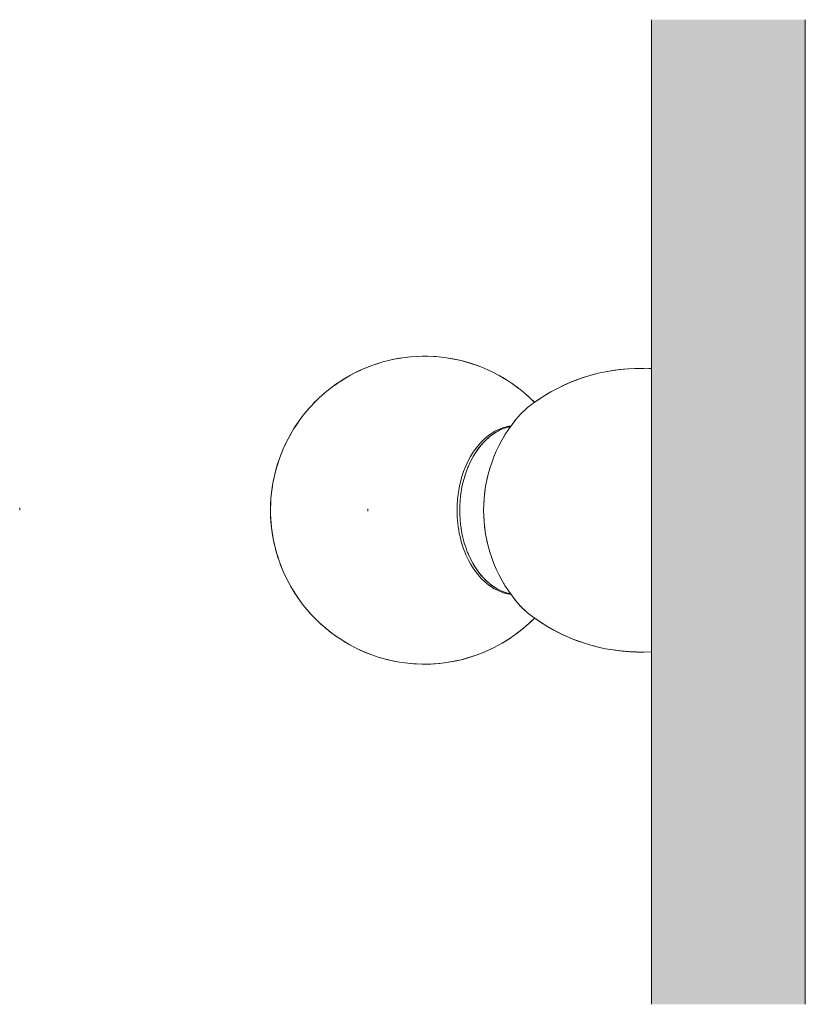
# Model space of a CAD drawing. Header units: millimetres. Extents: x -6669 to -5291, y -59 to 6739.
# Tile 4 of 4: x -6389 to -6134, y 6419 to 6739. Entities that reach past the tile are written whole.
import ezdxf

# ---------------------------------------------------------------- set-up
doc = ezdxf.new("R2010")
doc.units = ezdxf.units.MM
for name, color, linetype, lineweight in [('Lighthing Fixture Detail Wide Black', 7, 'Continuous', 20), ('Luminarias', 7, 'Continuous', 20), ('Muros', 7, 'Continuous', 9)]:
    doc.layers.add(name, color=color, linetype=linetype, lineweight=lineweight)
doc.layers.add('Lighthing Fixture Dim Grey SOL', color=7, linetype='Continuous', lineweight=9, true_color=0x5b5b5b)

# ---------------------------------------------------------------- blocks, each defined once
blk = doc.blocks.new('64027 - 64028 JOY LED White wall lamp-507140-Planta_PDF')
at = {"layer": 'Luminarias'}
for p, q in [((-3274.5, 6625.57), (-3272.13, 6625.6)), ((-3269.76, 6625.54), (-3268.96, 6625.5)), ((-3373.83, 6618.66), (-3375.57, 6617.21)), ((-3312.35, 6619.31), (-3314.25, 6620.69)), ((-3377.19, 6615.73), (-3378.7, 6614.23)), ((-3380.11, 6612.7), (-3381.41, 6611.17)), ((-3314.71, 6606.72), (-3314.59, 6606.88)), ((-3314.59, 6552.11), (-3314.71, 6552.27)), ((-3309.64, 6546.53), (-3310.27, 6547.1)), ((-3285.43, 6534.81), (-3287.73, 6535.37))]:
    blk.add_line(p, q, dxfattribs=at)
at = {"layer": 'Luminarias', "flags": 128}
for points in [[(-3355.85, 6627.78), (-3358.46, 6626.99), (-3360.99, 6626.07)], [(-3347.59, 6629.3), (-3350.4, 6628.95), (-3353.16, 6628.44)], [(-3316.28, 6622.02), (-3318.42, 6623.27), (-3320.67, 6624.45), (-3323.04, 6625.53), (-3325.51, 6626.51), (-3328.07, 6627.37), (-3330.72, 6628.1), (-3333.45, 6628.69), (-3336.23, 6629.13), (-3339.05, 6629.42), (-3341.9, 6629.54), (-3344.75, 6629.5)], [(-3363.41, 6625.04), (-3365.73, 6623.92), (-3367.93, 6622.7), (-3370.01, 6621.41), (-3371.98, 6620.06)], [(-3306.96, 6614.56), (-3305.63, 6615.49), (-3303.64, 6616.78), (-3301.6, 6617.98), (-3299.52, 6619.1), (-3297.39, 6620.14), (-3295.22, 6621.09), (-3293.01, 6621.95), (-3290.78, 6622.73), (-3288.51, 6623.41), (-3286.22, 6624), (-3283.9, 6624.5), (-3281.57, 6624.91), (-3279.22, 6625.23), (-3276.86, 6625.45)], [(-3306.96, 6614.54), (-3307.33, 6614.92), (-3308.89, 6616.41), (-3310.56, 6617.88)], [(-3382.62, 6609.63), (-3383.74, 6608.09), (-3384.77, 6606.55), (-3385.71, 6605.02), (-3386.58, 6603.49), (-3387.38, 6601.97), (-3388.11, 6600.46)], [(-3388.77, 6598.96), (-3389.37, 6597.47), (-3389.91, 6595.99), (-3390.4, 6594.52), (-3390.84, 6593.06), (-3391.22, 6591.61), (-3391.56, 6590.17), (-3391.85, 6588.73)], [(-3392.09, 6587.31), (-3392.3, 6585.89), (-3392.46, 6584.48)], [(-3392.58, 6583.07), (-3392.66, 6581.66), (-3392.7, 6580.25), (-3392.71, 6579.5)], [(-3392.71, 6579.5), (-3392.69, 6578.09), (-3392.63, 6576.69), (-3392.53, 6575.28), (-3392.39, 6573.87), (-3392.21, 6572.45), (-3391.99, 6571.03), (-3391.72, 6569.6), (-3391.41, 6568.16)], [(-3391.05, 6566.72), (-3390.64, 6565.26), (-3390.18, 6563.8)], [(-3389.67, 6562.33), (-3389.1, 6560.84), (-3388.47, 6559.35), (-3387.78, 6557.84), (-3387.02, 6556.32)], [(-3386.19, 6554.8), (-3385.29, 6553.27), (-3384.3, 6551.73), (-3383.23, 6550.19), (-3382.08, 6548.65), (-3380.82, 6547.11), (-3379.47, 6545.58), (-3378.02, 6544.07), (-3376.46, 6542.58), (-3374.78, 6541.11), (-3373, 6539.68), (-3371.09, 6538.3), (-3369.07, 6536.98), (-3366.93, 6535.72), (-3364.67, 6534.54), (-3362.31, 6533.46), (-3359.84, 6532.48)], [(-3317.42, 6536.29), (-3315.33, 6537.58), (-3313.36, 6538.93), (-3311.51, 6540.34), (-3309.78, 6541.78), (-3308.15, 6543.26), (-3306.96, 6544.45)], [(-3290.01, 6536.02), (-3292.26, 6536.77), (-3294.47, 6537.6), (-3296.65, 6538.52), (-3298.8, 6539.53), (-3300.9, 6540.62), (-3302.95, 6541.8), (-3304.96, 6543.05), (-3306.92, 6544.39), (-3306.96, 6544.42)], [(-3349.11, 6529.86), (-3346.29, 6529.58), (-3343.44, 6529.45), (-3340.59, 6529.49), (-3337.75, 6529.69), (-3334.94, 6530.05), (-3332.19, 6530.56), (-3329.49, 6531.21), (-3326.88, 6532), (-3324.36, 6532.92), (-3321.93, 6533.95), (-3319.62, 6535.07)], [(-3268.96, 6533.5), (-3271.33, 6533.4), (-3273.69, 6533.4), (-3276.06, 6533.49), (-3278.42, 6533.68), (-3280.77, 6533.96), (-3283.11, 6534.34)], [(-3357.27, 6531.62), (-3354.62, 6530.89), (-3351.9, 6530.3)]]:
    blk.add_lwpolyline(points, dxfattribs=at)
at = {"layer": 'Luminarias'}
for start_param, end_param in [(0.142526, 0.475744), (0.476165, 0.942478), (1.020873, 1.047198), (1.130973, 1.151917), (1.240977, 1.256637), (1.350976, 1.361357), (1.460905, 1.466077), (1.675516, 1.680687), (1.780236, 1.790616), (1.884956, 1.900616), (1.989675, 2.01062), (2.094395, 2.120719), (2.199115, 2.998482)]:
    blk.add_ellipse((-3311.97, 6579.5), major_axis=(0, 27.5), ratio=0.701238, start_param=start_param, end_param=end_param, dxfattribs=at)

msp = doc.modelspace()

# ---------------------------------------------------------------- hatches: boundary and pattern name
at = {"layer": 'Muros', "true_color": 0xf7f7f7}
msp.add_hatch(color=7, dxfattribs=at).paths.add_polyline_path([(-6134.07, 6418.89), (-6134.07, 6738.92), (-6184.07, 6738.92), (-6184.07, 6418.89)], flags=0)

# ---------------------------------------------------------------- linework, layer by layer
at = {"layer": 'Lighthing Fixture Detail Wide Black'}
msp.add_line((-6184.07, 6533.5), (-6184.07, 6625.5), dxfattribs=at)
for centre, radius, start, end in [((-6257.78, 6579.5), 50.04, 44.4667, 315.5333), ((-6187.62, 6566.42), 59.18, 86.558, 125.1335), ((-6206.36, 6591.58), 27.83, 123.3916, 141.35), ((-6206.36, 6591.58), 27.83, 132.3988, 132.8591), ((-6192.02, 6579.5), 46.58, 140.7531, 219.2469), ((-6192.02, 6579.5), 46.58, 140.7531, 142.3733), ((-6192.02, 6579.5), 46.58, 144.2407, 145.1271), ((-6192.02, 6579.5), 46.58, 149.0086, 149.4428), ((-6192.02, 6579.5), 46.58, 158.1796, 158.5444), ((-6192.02, 6579.5), 46.58, 162.5659, 163.3123), ((-6192.02, 6579.5), 46.58, 166.902, 168.0802), ((-6192.02, 6579.5), 46.58, 171.2593, 188.7407), ((-6192.02, 6579.5), 46.58, 191.9198, 193.098), ((-6192.02, 6579.5), 46.58, 196.6877, 197.4341), ((-6192.02, 6579.5), 46.58, 201.4556, 201.8204), ((-6192.02, 6579.5), 46.58, 210.5572, 210.9914), ((-6192.02, 6579.5), 46.58, 214.8729, 215.7593), ((-6192.02, 6579.5), 46.58, 217.6267, 219.2469), ((-6208.75, 6564.89), 24.4, 217.5338, 227.8239), ((-6206.36, 6567.41), 27.83, 218.65, 236.6084), ((-6187.62, 6592.57), 59.18, 234.8665, 273.442)]:
    msp.add_arc(centre, radius, start, end, dxfattribs=at)
for points, knots in [([(-6247.22, 6579.5), (-6247.21, 6581.46), (-6246.93, 6585.29), (-6245.23, 6592.72), (-6241.53, 6599.88), (-6235.71, 6605.16), (-6231.76, 6606.6), (-6229.7, 6606.88)], [0, 0, 0, 0, 0.142857, 0.285714, 0.571429, 0.785714, 1, 1, 1, 1]), ([(-6229.82, 6606.72), (-6231.24, 6606.42), (-6233.96, 6605.42), (-6239.04, 6601.73), (-6244.06, 6594.32), (-6246.88, 6582.61), (-6246.04, 6571.84), (-6243.15, 6563.68), (-6239.54, 6558.05), (-6234.98, 6554.03), (-6231.6, 6552.64), (-6229.82, 6552.27)], [0, 0, 0, 0, 0.076923, 0.153846, 0.307692, 0.461538, 0.615385, 0.711538, 0.807692, 0.903846, 1, 1, 1, 1]), ([(-6229.7, 6552.11), (-6231.08, 6552.3), (-6233.73, 6553.05), (-6238.75, 6556.15), (-6243.42, 6562.05), (-6246.57, 6570.8), (-6247.21, 6576.55), (-6247.22, 6579.5)], [0, 0, 0, 0, 0.142857, 0.285714, 0.571429, 0.785714, 1, 1, 1, 1])]:
    msp.add_open_spline(points, degree=3, knots=knots, dxfattribs=at)
at = {"layer": 'Lighthing Fixture Dim Grey SOL'}
for p, q in [((-6389.32, 6579.5), (-6389.32, 6580.3)), ((-6276.17, 6579.18), (-6276.17, 6579.98))]:
    msp.add_line(p, q, dxfattribs=at)
at = {"layer": 'Muros', "color": 253, "true_color": 0xaaaaaa}
for p, q in [((-6184.07, 6625.5), (-6184.07, 6738.92)), ((-6134.07, 6738.92), (-6134.07, 6418.89)), ((-6184.07, 6418.89), (-6184.07, 6533.5))]:
    msp.add_line(p, q, dxfattribs=at)

# ---------------------------------------------------------------- block references
at = {"layer": 'Luminarias'}
msp.add_blockref('64027 - 64028 JOY LED White wall lamp-507140-Planta_PDF', (-2915.11, 0), dxfattribs=at)

doc.saveas('drawing.dxf')
